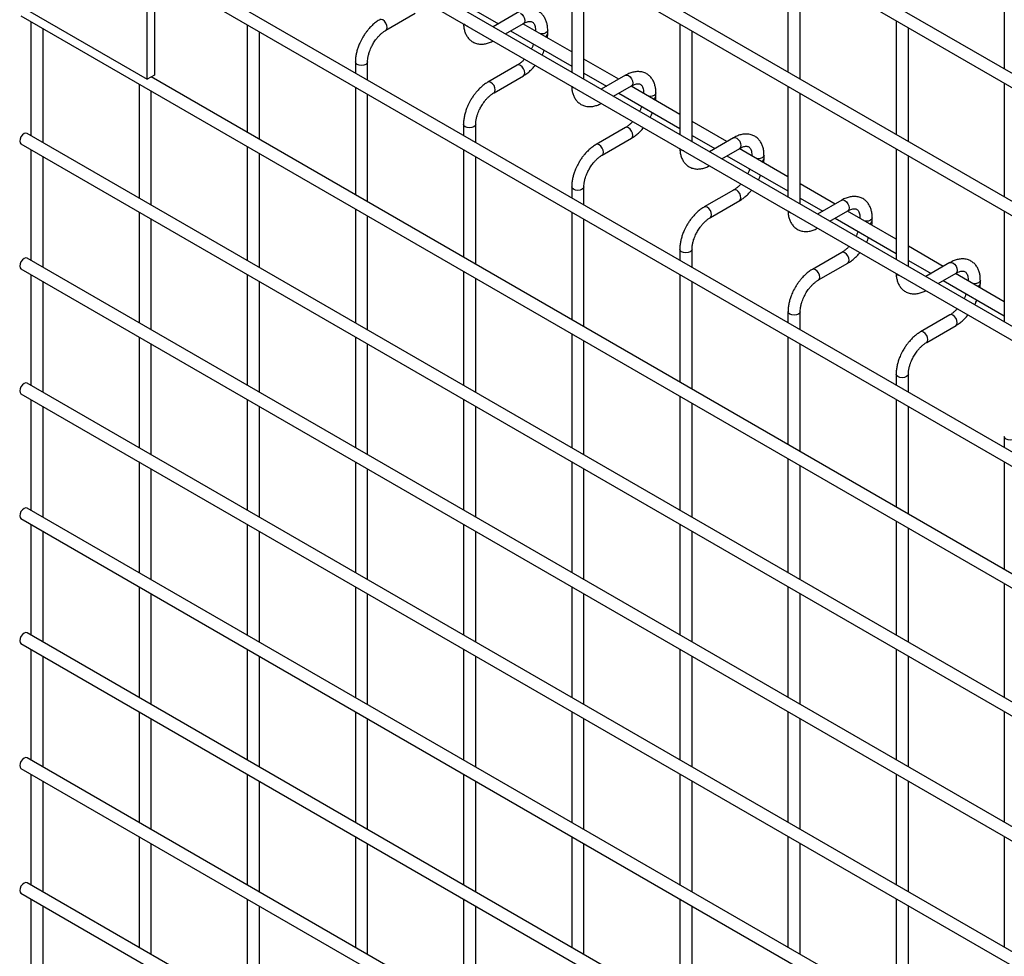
# Model space of a CAD drawing. Header units: inches. Extents: x 0.2 to 10.8, y 0.2 to 8.2.
# Tile 26 of 48: x 8.098 to 8.741, y 6.129 to 6.741. Entities that reach past the tile are written whole.
import ezdxf

# ---------------------------------------------------------------- set-up
doc = ezdxf.new("R2010")
doc.units = ezdxf.units.IN
doc.header["$MEASUREMENT"] = 0

msp = doc.modelspace()

# ---------------------------------------------------------------- linework, layer by layer
for p, q in [((10.57427, 5.65097), (8.10258, 7.07785)), ((8.09858, 7.07092), (10.57027, 5.64404)), ((10.57427, 5.56728), (8.10258, 6.99415)), ((8.09858, 6.98723), (10.57027, 5.56035)), ((10.57427, 5.48562), (8.10258, 6.9125)), ((8.09858, 6.90557), (10.57027, 5.47869)), ((10.57427, 5.40338), (8.10258, 6.83026)), ((8.09858, 6.82333), (10.57027, 5.39645)), ((8.45862, 6.77938), (8.45862, 6.70696)), ((8.60004, 6.78143), (8.60004, 6.70698)), ((8.74146, 6.78145), (8.74146, 6.70903)), ((8.18108, 6.70233), (8.18108, 6.77439)), ((8.18582, 6.77296), (8.18582, 6.70507)), ((8.46662, 6.70234), (8.46662, 6.77476)), ((8.60804, 6.70236), (8.60804, 6.77682)), ((8.09867, 6.74991), (8.18108, 6.70233)), ((8.3959, 6.74714), (8.41071, 6.73859)), ((8.09858, 6.74372), (10.57027, 5.31684)), ((8.10506, 6.73997), (8.10506, 6.66551)), ((8.33716, 6.73436), (8.35636, 6.74544)), ((8.42307, 6.74572), (8.40727, 6.7366)), ((8.67075, 6.74061), (8.67075, 6.66616)), ((8.11306, 6.6609), (8.11306, 6.73535)), ((8.24648, 6.73794), (8.24648, 6.66757)), ((8.25448, 6.66295), (8.25448, 6.73333)), ((8.41527, 6.73198), (8.42707, 6.73879)), ((8.41871, 6.73397), (8.45862, 6.71094)), ((8.45862, 6.72017), (8.42672, 6.73859)), ((8.43496, 6.73423), (8.43496, 6.73383)), ((8.43504, 6.73378), (8.43496, 6.73423)), ((8.44296, 6.73215), (8.44296, 6.73423)), ((8.52933, 6.73856), (8.52933, 6.66614)), ((8.53733, 6.66152), (8.53733, 6.73394)), ((8.67875, 6.66154), (8.67875, 6.736)), ((8.48943, 6.70239), (8.46662, 6.71556)), ((8.31719, 6.71363), (8.31719, 6.70636)), ((8.32519, 6.70174), (8.32519, 6.71363)), ((8.42307, 6.71155), (8.40387, 6.70047)), ((8.18582, 6.70507), (8.18108, 6.70233)), ((10.48795, 5.3736), (8.18367, 6.70383)), ((8.18377, 6.70377), (8.18377, 6.70389)), ((8.40787, 6.69354), (8.42707, 6.70462)), ((8.46662, 6.70632), (8.48142, 6.69777)), ((8.49378, 6.7049), (8.47798, 6.69578)), ((8.17577, 6.69915), (8.17577, 6.62469)), ((8.31719, 6.69712), (8.31719, 6.62675)), ((8.48598, 6.69116), (8.49778, 6.69797)), ((8.52933, 6.67935), (8.49743, 6.69777)), ((8.60004, 6.69774), (8.60004, 6.62532)), ((8.74146, 6.69979), (8.74146, 6.62534)), ((8.18377, 6.62008), (8.18377, 6.69453)), ((8.32519, 6.62213), (8.32519, 6.69251)), ((8.48943, 6.69315), (8.52933, 6.67012)), ((8.50567, 6.69341), (8.50567, 6.69301)), ((8.50575, 6.69296), (8.50567, 6.69341)), ((8.51367, 6.69133), (8.51367, 6.69341)), ((8.60804, 6.6207), (8.60804, 6.69312)), ((8.3879, 6.67281), (8.3879, 6.66554)), ((8.3959, 6.66092), (8.3959, 6.67281)), ((8.49378, 6.67073), (8.47458, 6.65965)), ((8.56014, 6.66157), (8.53733, 6.67473)), ((10.57427, 5.24007), (8.10258, 6.66695)), ((8.47858, 6.65272), (8.49778, 6.6638)), ((8.53733, 6.6655), (8.55214, 6.65695)), ((8.56449, 6.66408), (8.54869, 6.65496)), ((8.09858, 6.66002), (10.57027, 5.23314)), ((8.10506, 6.65628), (8.10506, 6.58386)), ((8.24648, 6.65833), (8.24648, 6.58387)), ((8.3879, 6.6563), (8.3879, 6.58593)), ((8.55669, 6.65034), (8.56849, 6.65715)), ((8.60004, 6.63853), (8.56814, 6.65695)), ((8.67075, 6.65692), (8.67075, 6.5845)), ((8.11306, 6.57924), (8.11306, 6.65166)), ((8.25448, 6.57925), (8.25448, 6.65371)), ((8.3959, 6.58131), (8.3959, 6.65168)), ((8.56014, 6.65233), (8.60004, 6.6293)), ((8.57638, 6.65259), (8.57638, 6.65219)), ((8.57646, 6.65214), (8.57638, 6.65259)), ((8.58438, 6.65051), (8.58438, 6.65259)), ((8.67875, 6.57988), (8.67875, 6.6523)), ((8.45862, 6.63199), (8.45862, 6.62472)), ((8.46662, 6.6201), (8.46662, 6.63199)), ((8.63085, 6.62075), (8.60804, 6.63391)), ((8.56449, 6.62991), (8.54529, 6.61883)), ((8.60804, 6.62468), (8.62285, 6.61613)), ((8.31719, 6.61751), (8.31719, 6.54305)), ((8.54929, 6.6119), (8.56849, 6.62298)), ((8.6352, 6.62326), (8.6194, 6.61414)), ((8.17577, 6.61546), (8.17577, 6.54304)), ((8.32519, 6.53843), (8.32519, 6.61289)), ((8.45862, 6.61548), (8.45862, 6.54511)), ((8.62741, 6.60952), (8.6392, 6.61633)), ((8.63085, 6.61151), (8.67075, 6.58847)), ((8.67075, 6.59771), (8.63885, 6.61613)), ((8.64709, 6.61177), (8.64709, 6.61137)), ((8.64717, 6.61132), (8.64709, 6.61177)), ((8.65509, 6.60969), (8.65509, 6.61177)), ((8.74146, 6.6161), (8.74146, 6.54368)), ((8.18377, 6.53842), (8.18377, 6.61084)), ((8.46662, 6.54049), (8.46662, 6.61086)), ((8.70156, 6.57993), (8.67875, 6.59309)), ((10.57427, 5.15842), (8.10258, 6.58529)), ((8.52933, 6.59117), (8.52933, 6.5839)), ((8.53733, 6.57928), (8.53733, 6.59117)), ((8.6352, 6.58909), (8.616, 6.578)), ((8.62, 6.57108), (8.6392, 6.58216)), ((8.67875, 6.58386), (8.69356, 6.57531)), ((8.70591, 6.58244), (8.69012, 6.57332)), ((8.09858, 6.57837), (10.57027, 5.15149)), ((8.10506, 6.57462), (8.10506, 6.50221)), ((8.24648, 6.57464), (8.24648, 6.50222)), ((8.3879, 6.57669), (8.3879, 6.50223)), ((8.52933, 6.57466), (8.52933, 6.50429)), ((8.69812, 6.5687), (8.70991, 6.57551)), ((8.74146, 6.55689), (8.70956, 6.57531)), ((8.11306, 6.49759), (8.11306, 6.57)), ((8.25448, 6.4976), (8.25448, 6.57002)), ((8.3959, 6.49761), (8.3959, 6.57207)), ((8.53733, 6.49967), (8.53733, 6.57004)), ((8.70156, 6.57069), (8.74146, 6.54765)), ((8.71781, 6.57095), (8.71781, 6.57055)), ((8.71788, 6.5705), (8.71781, 6.57095)), ((8.72581, 6.56887), (8.72581, 6.57095)), ((8.60004, 6.55035), (8.60004, 6.54308)), ((8.60804, 6.53846), (8.60804, 6.55035)), ((8.70591, 6.54827), (8.68671, 6.53718)), ((8.69071, 6.53026), (8.70991, 6.54134)), ((8.17577, 6.5338), (8.17577, 6.46139)), ((8.31719, 6.53382), (8.31719, 6.4614)), ((8.45862, 6.53587), (8.45862, 6.46141)), ((8.60004, 6.53384), (8.60004, 6.46347)), ((8.18377, 6.45677), (8.18377, 6.52918)), ((8.32519, 6.45678), (8.32519, 6.5292)), ((8.46662, 6.45679), (8.46662, 6.53125)), ((8.60804, 6.45885), (8.60804, 6.52922)), ((8.67075, 6.50953), (8.67075, 6.50226)), ((8.67875, 6.49764), (8.67875, 6.50953)), ((10.57427, 5.07676), (8.10258, 6.50364)), ((8.09858, 6.49671), (10.57027, 5.06983)), ((8.10506, 6.49297), (8.10506, 6.42055)), ((8.24648, 6.49298), (8.24648, 6.42056)), ((8.3879, 6.49299), (8.3879, 6.42058)), ((8.52933, 6.49505), (8.52933, 6.42059)), ((8.53733, 6.41597), (8.53733, 6.49043)), ((8.67075, 6.49302), (8.67075, 6.42265)), ((8.11306, 6.41593), (8.11306, 6.48835)), ((8.25448, 6.41595), (8.25448, 6.48836)), ((8.3959, 6.41596), (8.3959, 6.48838)), ((8.67875, 6.41803), (8.67875, 6.4884)), ((8.74146, 6.46871), (8.74146, 6.46144)), ((8.17577, 6.45215), (8.17577, 6.37973)), ((8.31719, 6.45216), (8.31719, 6.37974)), ((8.45862, 6.45217), (8.45862, 6.37976)), ((8.60004, 6.45423), (8.60004, 6.37977)), ((8.74146, 6.4522), (8.74146, 6.38183)), ((8.18377, 6.37511), (8.18377, 6.44753)), ((8.32519, 6.37513), (8.32519, 6.44754)), ((8.46662, 6.37514), (8.46662, 6.44756)), ((8.60804, 6.37515), (8.60804, 6.44961)), ((10.57427, 4.99511), (8.10258, 6.42199)), ((8.09858, 6.41506), (10.57027, 4.98818)), ((8.67075, 6.41341), (8.67075, 6.33895)), ((8.10506, 6.41131), (8.10506, 6.3389)), ((8.11306, 6.33428), (8.11306, 6.4067)), ((8.24648, 6.41133), (8.24648, 6.33891)), ((8.25448, 6.33429), (8.25448, 6.40671)), ((8.3879, 6.41134), (8.3879, 6.33892)), ((8.3959, 6.33431), (8.3959, 6.40672)), ((8.52933, 6.41135), (8.52933, 6.33894)), ((8.53733, 6.33432), (8.53733, 6.40674)), ((8.67875, 6.33433), (8.67875, 6.40879)), ((8.17577, 6.37049), (8.17577, 6.29808)), ((8.31719, 6.37051), (8.31719, 6.29809)), ((8.45862, 6.37052), (8.45862, 6.2981)), ((8.60004, 6.37053), (8.60004, 6.29812)), ((8.74146, 6.37259), (8.74146, 6.29813)), ((8.18377, 6.29346), (8.18377, 6.36588)), ((8.32519, 6.29347), (8.32519, 6.36589)), ((8.46662, 6.29349), (8.46662, 6.3659)), ((8.60804, 6.2935), (8.60804, 6.36592)), ((10.57427, 4.91345), (8.10258, 6.34033)), ((8.09858, 6.3334), (10.57027, 4.90653)), ((8.10506, 6.32966), (8.10506, 6.25724)), ((8.24648, 6.32967), (8.24648, 6.25726)), ((8.3879, 6.32969), (8.3879, 6.25727)), ((8.52933, 6.3297), (8.52933, 6.25728)), ((8.67075, 6.32971), (8.67075, 6.2573)), ((8.11306, 6.25263), (8.11306, 6.32504)), ((8.25448, 6.25264), (8.25448, 6.32506)), ((8.3959, 6.25265), (8.3959, 6.32507)), ((8.53733, 6.25266), (8.53733, 6.32508)), ((8.67875, 6.25268), (8.67875, 6.32509)), ((8.17577, 6.28884), (8.17577, 6.21642)), ((8.18377, 6.2118), (8.18377, 6.28422)), ((8.31719, 6.28885), (8.31719, 6.21644)), ((8.32519, 6.21182), (8.32519, 6.28423)), ((8.45862, 6.28887), (8.45862, 6.21645)), ((8.46662, 6.21183), (8.46662, 6.28425)), ((8.60004, 6.28888), (8.60004, 6.21646)), ((8.60804, 6.21184), (8.60804, 6.28426)), ((8.74146, 6.28889), (8.74146, 6.21648)), ((10.57427, 4.8318), (8.10258, 6.25868)), ((8.09858, 6.25175), (10.57027, 4.82487)), ((8.10506, 6.24801), (8.10506, 6.17559)), ((8.24648, 6.24802), (8.24648, 6.1756)), ((8.3879, 6.24803), (8.3879, 6.17562)), ((8.52933, 6.24805), (8.52933, 6.17563)), ((8.67075, 6.24806), (8.67075, 6.17564)), ((8.11306, 6.17097), (8.11306, 6.24339)), ((8.25448, 6.17098), (8.25448, 6.2434)), ((8.3959, 6.171), (8.3959, 6.24341)), ((8.53733, 6.17101), (8.53733, 6.24343)), ((8.67875, 6.17102), (8.67875, 6.24344)), ((8.17577, 6.20719), (8.17577, 6.13477)), ((8.31719, 6.2072), (8.31719, 6.13478)), ((8.45862, 6.20721), (8.45862, 6.1348)), ((8.60004, 6.20723), (8.60004, 6.13481)), ((8.74146, 6.20724), (8.74146, 6.13482)), ((8.18377, 6.13015), (8.18377, 6.20257)), ((8.32519, 6.13016), (8.32519, 6.20258)), ((8.46662, 6.13018), (8.46662, 6.20259)), ((8.60804, 6.13019), (8.60804, 6.20261)), ((10.57427, 4.75015), (8.10258, 6.17702)), ((8.09858, 6.1701), (10.57027, 4.74322)), ((8.10506, 6.16635), (8.10506, 6.09394)), ((8.11306, 6.08932), (8.11306, 6.16173)), ((8.24648, 6.16637), (8.24648, 6.09395)), ((8.25448, 6.08933), (8.25448, 6.16175)), ((8.3879, 6.16638), (8.3879, 6.09396)), ((8.3959, 6.08934), (8.3959, 6.16176)), ((8.52933, 6.16639), (8.52933, 6.09397)), ((8.53733, 6.08936), (8.53733, 6.16177)), ((8.67075, 6.1664), (8.67075, 6.09399)), ((8.67875, 6.08937), (8.67875, 6.16179))]:
    msp.add_line(p, q)
at = {"flags": 128}
for points in [[(8.33516, 6.74109), (8.33408, 6.74146), (8.33316, 6.74129), (8.33315, 6.74128)], [(8.33715, 6.73435), (8.33716, 6.73436), (8.33777, 6.73506), (8.33799, 6.73619), (8.33777, 6.73756), (8.33716, 6.73898), (8.33624, 6.74021), (8.33516, 6.74109)], [(8.42507, 6.74552), (8.42615, 6.74465), (8.42707, 6.74341), (8.42768, 6.742), (8.4279, 6.74062), (8.42768, 6.7395), (8.42707, 6.73879), (8.42707, 6.73879)], [(8.38908, 6.73761), (8.38821, 6.73835), (8.38819, 6.73838)], [(8.39042, 6.73709), (8.39037, 6.73711), (8.38908, 6.73761)], [(8.44296, 6.73422), (8.44266, 6.73335), (8.44179, 6.7326), (8.44049, 6.7321), (8.43896, 6.73192), (8.43818, 6.73197)], [(8.32519, 6.71364), (8.32519, 6.71363), (8.32489, 6.71275), (8.32402, 6.712), (8.32272, 6.7115), (8.32119, 6.71132), (8.31966, 6.7115), (8.31837, 6.712), (8.3175, 6.71275), (8.31719, 6.71363), (8.31719, 6.71365)], [(8.42707, 6.70462), (8.42707, 6.70462), (8.42768, 6.70533), (8.4279, 6.70645), (8.42768, 6.70783), (8.42707, 6.70924), (8.42615, 6.71048), (8.42507, 6.71135), (8.42399, 6.71173), (8.42307, 6.71155)], [(8.49378, 6.7049), (8.4947, 6.70508), (8.49578, 6.7047)], [(8.49578, 6.7047), (8.49686, 6.70383), (8.49778, 6.70259), (8.49839, 6.70118), (8.49861, 6.6998), (8.49839, 6.69868), (8.49778, 6.69797), (8.49778, 6.69797)], [(8.40587, 6.70027), (8.40479, 6.70064), (8.40387, 6.70047), (8.40386, 6.70046)], [(8.40786, 6.69353), (8.40787, 6.69354), (8.40848, 6.69424), (8.4087, 6.69537), (8.40848, 6.69674), (8.40787, 6.69816), (8.40695, 6.69939), (8.40587, 6.70027)], [(8.45979, 6.69679), (8.45892, 6.69753), (8.4589, 6.69756)], [(8.46113, 6.69627), (8.46108, 6.69628), (8.45979, 6.69679)], [(8.51367, 6.6934), (8.51337, 6.69253), (8.5125, 6.69178), (8.5112, 6.69128), (8.50967, 6.6911), (8.5089, 6.69115)], [(8.3959, 6.67282), (8.3959, 6.67281), (8.3956, 6.67193), (8.39473, 6.67118), (8.39344, 6.67068), (8.3919, 6.6705), (8.39037, 6.67068), (8.38908, 6.67118), (8.38821, 6.67193), (8.3879, 6.67281), (8.3879, 6.67283)], [(8.49778, 6.6638), (8.49778, 6.6638), (8.49839, 6.66451), (8.49861, 6.66563), (8.49839, 6.66701), (8.49778, 6.66842), (8.49686, 6.66966), (8.49578, 6.67053), (8.4947, 6.67091), (8.49378, 6.67073)], [(8.10258, 6.66695), (8.10166, 6.66713), (8.10058, 6.66675), (8.09949, 6.66588), (8.09858, 6.66464), (8.09796, 6.66323), (8.09775, 6.66185), (8.09796, 6.66073), (8.09858, 6.66002), (8.09858, 6.66002)], [(8.56449, 6.66408), (8.56541, 6.66426), (8.56649, 6.66388)], [(8.56649, 6.66388), (8.56757, 6.66301), (8.56849, 6.66177), (8.5691, 6.66036), (8.56932, 6.65898), (8.5691, 6.65786), (8.56849, 6.65715), (8.56849, 6.65715)], [(8.47658, 6.65945), (8.4755, 6.65982), (8.47458, 6.65965), (8.47457, 6.65964)], [(8.47857, 6.65271), (8.47858, 6.65272), (8.47919, 6.65342), (8.47941, 6.65455), (8.47919, 6.65592), (8.47858, 6.65734), (8.47766, 6.65857), (8.47658, 6.65945)], [(8.5305, 6.65597), (8.52963, 6.65671), (8.52961, 6.65674)], [(8.53184, 6.65545), (8.5318, 6.65546), (8.5305, 6.65597)], [(8.58438, 6.65258), (8.58408, 6.65171), (8.58321, 6.65096), (8.58191, 6.65046), (8.58038, 6.65028), (8.57961, 6.65033)], [(8.46662, 6.632), (8.46662, 6.63199), (8.46631, 6.63111), (8.46544, 6.63036), (8.46415, 6.62986), (8.46262, 6.62968), (8.46108, 6.62986), (8.45979, 6.63036), (8.45892, 6.63111), (8.45862, 6.63199), (8.45862, 6.63201)], [(8.56849, 6.62298), (8.56849, 6.62298), (8.5691, 6.62369), (8.56932, 6.62481), (8.5691, 6.62619), (8.56849, 6.6276), (8.56757, 6.62884), (8.56649, 6.62971), (8.56541, 6.63009), (8.56449, 6.62991)], [(8.54729, 6.61863), (8.54621, 6.619), (8.54529, 6.61883), (8.54528, 6.61882)], [(8.54928, 6.61189), (8.54929, 6.6119), (8.5499, 6.6126), (8.55012, 6.61373), (8.5499, 6.6151), (8.54929, 6.61652), (8.54837, 6.61775), (8.54729, 6.61863)], [(8.6352, 6.62326), (8.63612, 6.62344), (8.6372, 6.62306)], [(8.6372, 6.62306), (8.63828, 6.62219), (8.6392, 6.62095), (8.63981, 6.61954), (8.64003, 6.61816), (8.63981, 6.61704), (8.6392, 6.61633), (8.6392, 6.61633)], [(8.60121, 6.61514), (8.60034, 6.61589), (8.60032, 6.61592)], [(8.60255, 6.61463), (8.60251, 6.61464), (8.60121, 6.61514)], [(8.65509, 6.61176), (8.65479, 6.61089), (8.65392, 6.61014), (8.65263, 6.60964), (8.65109, 6.60946), (8.65032, 6.60951)], [(8.10258, 6.58529), (8.10166, 6.58547), (8.10058, 6.5851), (8.09949, 6.58422), (8.09858, 6.58299), (8.09796, 6.58157), (8.09775, 6.5802), (8.09796, 6.57907), (8.09858, 6.57837), (8.09858, 6.57837)], [(8.53733, 6.59118), (8.53733, 6.59117), (8.53702, 6.59029), (8.53615, 6.58954), (8.53486, 6.58904), (8.53333, 6.58886), (8.5318, 6.58904), (8.5305, 6.58954), (8.52963, 6.59029), (8.52933, 6.59117), (8.52933, 6.59118)], [(8.6392, 6.58216), (8.6392, 6.58216), (8.63981, 6.58286), (8.64003, 6.58399), (8.63981, 6.58536), (8.6392, 6.58678), (8.63828, 6.58802), (8.6372, 6.58889), (8.63612, 6.58927), (8.6352, 6.58909)], [(8.70591, 6.58244), (8.70683, 6.58262), (8.70791, 6.58224)], [(8.70791, 6.58224), (8.70899, 6.58137), (8.70991, 6.58013), (8.71052, 6.57872), (8.71074, 6.57734), (8.71052, 6.57622), (8.70991, 6.57551), (8.70991, 6.57551)], [(8.618, 6.57781), (8.61692, 6.57818), (8.616, 6.578), (8.61599, 6.578)], [(8.61999, 6.57107), (8.62, 6.57108), (8.62062, 6.57178), (8.62083, 6.57291), (8.62062, 6.57428), (8.62, 6.5757), (8.61908, 6.57693), (8.618, 6.57781)], [(8.67192, 6.57432), (8.67105, 6.57507), (8.67103, 6.5751)], [(8.67326, 6.57381), (8.67322, 6.57382), (8.67192, 6.57432)], [(8.72581, 6.57094), (8.7255, 6.57007), (8.72463, 6.56932), (8.72334, 6.56882), (8.72181, 6.56864), (8.72103, 6.56869)], [(8.60804, 6.55036), (8.60804, 6.55035), (8.60773, 6.54947), (8.60687, 6.54872), (8.60557, 6.54822), (8.60404, 6.54804), (8.60251, 6.54822), (8.60121, 6.54872), (8.60034, 6.54947), (8.60004, 6.55035), (8.60004, 6.55036)], [(8.70991, 6.54134), (8.70991, 6.54134), (8.71052, 6.54204), (8.71074, 6.54317), (8.71052, 6.54454), (8.70991, 6.54596), (8.70899, 6.5472), (8.70791, 6.54807), (8.70683, 6.54845), (8.70591, 6.54827)], [(8.68871, 6.53699), (8.68763, 6.53736), (8.68671, 6.53718), (8.6867, 6.53718)], [(8.69071, 6.53025), (8.69071, 6.53026), (8.69133, 6.53096), (8.69154, 6.53209), (8.69133, 6.53346), (8.69071, 6.53488), (8.6898, 6.53611), (8.68871, 6.53699)], [(8.67875, 6.50954), (8.67875, 6.50953), (8.67844, 6.50865), (8.67758, 6.5079), (8.67628, 6.5074), (8.67475, 6.50722), (8.67322, 6.5074), (8.67192, 6.5079), (8.67105, 6.50865), (8.67075, 6.50953), (8.67075, 6.50954)], [(8.10258, 6.50364), (8.10166, 6.50382), (8.10058, 6.50344), (8.09949, 6.50257), (8.09858, 6.50133), (8.09796, 6.49992), (8.09775, 6.49854), (8.09796, 6.49742), (8.09858, 6.49671), (8.09858, 6.49671)], [(8.74946, 6.46872), (8.74946, 6.46871), (8.74915, 6.46783), (8.74829, 6.46708), (8.74699, 6.46658), (8.74546, 6.4664), (8.74393, 6.46658), (8.74263, 6.46708), (8.74176, 6.46783), (8.74146, 6.46871), (8.74146, 6.46872)], [(8.10258, 6.42199), (8.10166, 6.42216), (8.10058, 6.42179), (8.09949, 6.42091), (8.09858, 6.41968), (8.09796, 6.41826), (8.09775, 6.41689), (8.09796, 6.41576), (8.09858, 6.41506), (8.09858, 6.41506)], [(8.10258, 6.34033), (8.10166, 6.34051), (8.10058, 6.34013), (8.09949, 6.33926), (8.09858, 6.33802), (8.09796, 6.33661), (8.09775, 6.33524), (8.09796, 6.33411), (8.09858, 6.3334), (8.09858, 6.3334)], [(8.10258, 6.25868), (8.10166, 6.25886), (8.10058, 6.25848), (8.09949, 6.25761), (8.09858, 6.25637), (8.09796, 6.25496), (8.09775, 6.25358), (8.09796, 6.25246), (8.09858, 6.25175), (8.09858, 6.25175)], [(8.10258, 6.17702), (8.10166, 6.1772), (8.10058, 6.17683), (8.09949, 6.17595), (8.09858, 6.17471), (8.09796, 6.1733), (8.09775, 6.17193), (8.09796, 6.1708), (8.09858, 6.1701), (8.09858, 6.1701)]]:
    msp.add_lwpolyline(points, dxfattribs=at)
for centre in [(8.44054, 6.73261), (8.51125, 6.69179), (8.58196, 6.65097), (8.65267, 6.61015), (8.72339, 6.56933)]:
    msp.add_arc(centre, 0.00247, 285.22686, 348.9837)
for points, knots in [([(8.44293, 6.73422), (8.44293, 6.73481), (8.44293, 6.73628), (8.44257, 6.73851), (8.44186, 6.74086), (8.44077, 6.74302), (8.43929, 6.74493), (8.4374, 6.74649), (8.43509, 6.74764), (8.43251, 6.74819), (8.42982, 6.74816), (8.42717, 6.74759), (8.4249, 6.74675), (8.42356, 6.74596), (8.42308, 6.74567)], [0, 0, 0, 0, 0.055592, 0.138527, 0.222447, 0.30698, 0.392218, 0.479262, 0.570513, 0.669513, 0.760726, 0.854051, 0.947574, 1, 1, 1, 1]), ([(8.33317, 6.74124), (8.33283, 6.74106), (8.33168, 6.74044), (8.32983, 6.73903), (8.32772, 6.73714), (8.32597, 6.73526), (8.32445, 6.7334), (8.32309, 6.73151), (8.32225, 6.73011), (8.32182, 6.7294)], [0, 0, 0, 0, 0.076054, 0.263021, 0.437352, 0.597786, 0.719603, 0.857444, 1, 1, 1, 1]), ([(8.42706, 6.73878), (8.42749, 6.73901), (8.42841, 6.73952), (8.42969, 6.73995), (8.43088, 6.74017), (8.43187, 6.74015), (8.43271, 6.73991), (8.43335, 6.73949), (8.43399, 6.73872), (8.43451, 6.73763), (8.43484, 6.73615), (8.435, 6.73498), (8.43496, 6.73427), (8.43496, 6.73423)], [0, 0, 0, 0, 0.076341, 0.164647, 0.254489, 0.348472, 0.453572, 0.589697, 0.695681, 0.796643, 0.895926, 0.994247, 1, 1, 1, 1]), ([(8.32875, 6.7254), (8.3293, 6.7263), (8.33008, 6.72756), (8.33139, 6.72927), (8.33255, 6.73061), (8.33396, 6.73202), (8.33544, 6.73324), (8.33654, 6.73402), (8.33708, 6.73431), (8.33715, 6.73434)], [0, 0, 0, 0, 0.233186, 0.328025, 0.483332, 0.641352, 0.807119, 0.975755, 1, 1, 1, 1]), ([(8.38795, 6.73852), (8.38795, 6.73818), (8.38796, 6.73697), (8.3883, 6.73499), (8.38899, 6.73262), (8.39008, 6.73046), (8.39155, 6.72854), (8.39343, 6.72696), (8.39574, 6.72581), (8.39832, 6.72524), (8.40101, 6.72525), (8.40366, 6.72581), (8.40575, 6.72655), (8.40692, 6.72722), (8.40722, 6.7274)], [0, 0, 0, 0, 0.032833, 0.119629, 0.207459, 0.295935, 0.385138, 0.47619, 0.571564, 0.674943, 0.770332, 0.867962, 0.965877, 1, 1, 1, 1]), ([(8.32182, 6.7294), (8.32121, 6.72826), (8.32034, 6.72667), (8.31932, 6.72422), (8.31856, 6.72213), (8.31788, 6.71964), (8.31741, 6.71708), (8.31718, 6.71505), (8.31722, 6.71393), (8.31723, 6.71365)], [0, 0, 0, 0, 0.22114, 0.311302, 0.459898, 0.612592, 0.774999, 0.943044, 1, 1, 1, 1]), ([(8.44277, 6.72932), (8.44286, 6.73), (8.44298, 6.73096), (8.44294, 6.73187), (8.44293, 6.73214)], [0, 0, 0, 0, 0.702391, 1, 1, 1, 1]), ([(8.32521, 6.71364), (8.32522, 6.71423), (8.32525, 6.71544), (8.3256, 6.71752), (8.32614, 6.71953), (8.3268, 6.72139), (8.32761, 6.7233), (8.32833, 6.72462), (8.32875, 6.7254)], [0, 0, 0, 0, 0.169323, 0.352373, 0.534052, 0.667576, 0.805635, 1, 1, 1, 1]), ([(8.43367, 6.72534), (8.43356, 6.72503), (8.43325, 6.72415), (8.43281, 6.72307), (8.43241, 6.72233), (8.43231, 6.72215)], [0, 0, 0, 0, 0.2900903, 0.8203618, 1, 1, 1, 1]), ([(8.43923, 6.71816), (8.43953, 6.71873), (8.44008, 6.71975), (8.44051, 6.72081), (8.4407, 6.72128)], [0, 0, 0, 0, 0.558376, 1, 1, 1, 1]), ([(8.42782, 6.7155), (8.42776, 6.71543), (8.42726, 6.71485), (8.42622, 6.71386), (8.42476, 6.71264), (8.42367, 6.71187), (8.42314, 6.7116), (8.42307, 6.71156)], [0, 0, 0, 0, 0.039471, 0.334652, 0.644259, 0.95918, 1, 1, 1, 1]), ([(8.42706, 6.70467), (8.42742, 6.70487), (8.4286, 6.70551), (8.43047, 6.70694), (8.43256, 6.70883), (8.434, 6.71035), (8.43472, 6.71124), (8.43487, 6.71143)], [0, 0, 0, 0, 0.129124, 0.41882, 0.688076, 0.933929, 1, 1, 1, 1]), ([(8.51364, 6.6934), (8.51364, 6.69399), (8.51364, 6.69546), (8.51328, 6.69769), (8.51257, 6.70004), (8.51148, 6.7022), (8.51001, 6.7041), (8.50812, 6.70567), (8.5058, 6.70682), (8.50322, 6.70737), (8.50053, 6.70734), (8.49788, 6.70677), (8.49561, 6.70593), (8.49427, 6.70514), (8.49379, 6.70485)], [0, 0, 0, 0, 0.055592, 0.138527, 0.222447, 0.30698, 0.392218, 0.479262, 0.570513, 0.669513, 0.760726, 0.854051, 0.947574, 1, 1, 1, 1]), ([(8.40388, 6.70042), (8.40354, 6.70024), (8.40239, 6.69962), (8.40054, 6.69821), (8.39843, 6.69632), (8.39668, 6.69444), (8.39516, 6.69258), (8.3938, 6.69069), (8.39296, 6.68929), (8.39253, 6.68858)], [0, 0, 0, 0, 0.076054, 0.263021, 0.437352, 0.597786, 0.719603, 0.857444, 1, 1, 1, 1]), ([(8.45866, 6.6977), (8.45867, 6.69736), (8.45867, 6.69615), (8.45901, 6.69417), (8.4597, 6.6918), (8.46079, 6.68964), (8.46226, 6.68772), (8.46414, 6.68614), (8.46645, 6.68499), (8.46903, 6.68442), (8.47172, 6.68443), (8.47437, 6.68499), (8.47646, 6.68573), (8.47763, 6.6864), (8.47793, 6.68658)], [0, 0, 0, 0, 0.032833, 0.119629, 0.207459, 0.295935, 0.385138, 0.47619, 0.571564, 0.674943, 0.770332, 0.867962, 0.965877, 1, 1, 1, 1]), ([(8.49778, 6.69796), (8.4982, 6.69819), (8.49912, 6.6987), (8.5004, 6.69913), (8.50159, 6.69935), (8.50258, 6.69933), (8.50342, 6.69909), (8.50406, 6.69867), (8.5047, 6.6979), (8.50522, 6.69681), (8.50556, 6.69533), (8.50571, 6.69416), (8.50567, 6.69345), (8.50567, 6.69341)], [0, 0, 0, 0, 0.076341, 0.164647, 0.254489, 0.348472, 0.453572, 0.589697, 0.695681, 0.796643, 0.895926, 0.994247, 1, 1, 1, 1]), ([(8.39253, 6.68858), (8.39192, 6.68744), (8.39105, 6.68585), (8.39003, 6.6834), (8.38928, 6.68131), (8.38859, 6.67882), (8.38812, 6.67626), (8.38789, 6.67423), (8.38793, 6.67311), (8.38794, 6.67283)], [0, 0, 0, 0, 0.22114, 0.311302, 0.459898, 0.612592, 0.774999, 0.943044, 1, 1, 1, 1]), ([(8.39946, 6.68458), (8.40001, 6.68548), (8.40079, 6.68674), (8.4021, 6.68845), (8.40326, 6.68979), (8.40468, 6.6912), (8.40616, 6.69242), (8.40725, 6.6932), (8.4078, 6.69349), (8.40786, 6.69352)], [0, 0, 0, 0, 0.233186, 0.328025, 0.483332, 0.641352, 0.807119, 0.975755, 1, 1, 1, 1]), ([(8.51348, 6.6885), (8.51357, 6.68918), (8.51369, 6.69014), (8.51365, 6.69105), (8.51364, 6.69132)], [0, 0, 0, 0, 0.702391, 1, 1, 1, 1]), ([(8.39592, 6.67282), (8.39593, 6.67341), (8.39596, 6.67462), (8.39632, 6.6767), (8.39685, 6.67871), (8.39751, 6.68057), (8.39832, 6.68248), (8.39904, 6.6838), (8.39946, 6.68458)], [0, 0, 0, 0, 0.169323, 0.352373, 0.534052, 0.667576, 0.805635, 1, 1, 1, 1]), ([(8.50438, 6.68452), (8.50427, 6.68421), (8.50397, 6.68333), (8.50352, 6.68225), (8.50312, 6.68151), (8.50302, 6.68133)], [0, 0, 0, 0, 0.2900903, 0.8203618, 1, 1, 1, 1]), ([(8.50994, 6.67734), (8.51024, 6.67791), (8.51079, 6.67893), (8.51122, 6.67999), (8.51141, 6.68046)], [0, 0, 0, 0, 0.558376, 1, 1, 1, 1]), ([(8.49853, 6.67468), (8.49847, 6.67461), (8.49797, 6.67402), (8.49694, 6.67304), (8.49547, 6.67182), (8.49439, 6.67105), (8.49385, 6.67078), (8.49378, 6.67074)], [0, 0, 0, 0, 0.039471, 0.334652, 0.644259, 0.95918, 1, 1, 1, 1]), ([(8.49777, 6.66385), (8.49814, 6.66405), (8.49932, 6.66469), (8.50118, 6.66612), (8.50327, 6.66801), (8.50471, 6.66953), (8.50543, 6.67042), (8.50558, 6.67061)], [0, 0, 0, 0, 0.129124, 0.41882, 0.688076, 0.933929, 1, 1, 1, 1]), ([(8.58435, 6.65258), (8.58435, 6.65317), (8.58435, 6.65464), (8.58399, 6.65687), (8.58328, 6.65922), (8.58219, 6.66138), (8.58072, 6.66328), (8.57883, 6.66485), (8.57651, 6.666), (8.57393, 6.66655), (8.57124, 6.66652), (8.56859, 6.66595), (8.56632, 6.66511), (8.56498, 6.66432), (8.5645, 6.66403)], [0, 0, 0, 0, 0.055592, 0.138527, 0.222447, 0.30698, 0.392218, 0.479262, 0.570513, 0.669513, 0.760726, 0.854051, 0.947574, 1, 1, 1, 1]), ([(8.47459, 6.6596), (8.47425, 6.65942), (8.4731, 6.6588), (8.47125, 6.65739), (8.46914, 6.6555), (8.46739, 6.65362), (8.46587, 6.65176), (8.46451, 6.64987), (8.46367, 6.64847), (8.46324, 6.64776)], [0, 0, 0, 0, 0.076054, 0.263021, 0.437352, 0.597786, 0.719603, 0.857444, 1, 1, 1, 1]), ([(8.52937, 6.65688), (8.52938, 6.65654), (8.52938, 6.65533), (8.52972, 6.65335), (8.53042, 6.65098), (8.5315, 6.64882), (8.53297, 6.6469), (8.53485, 6.64532), (8.53716, 6.64417), (8.53974, 6.6436), (8.54243, 6.64361), (8.54508, 6.64417), (8.54717, 6.64491), (8.54834, 6.64558), (8.54864, 6.64576)], [0, 0, 0, 0, 0.0328334, 0.1196291, 0.2074588, 0.2959349, 0.3851375, 0.4761899, 0.5715644, 0.6749426, 0.7703316, 0.8679615, 0.9658774, 1, 1, 1, 1]), ([(8.56849, 6.65714), (8.56891, 6.65737), (8.56983, 6.65788), (8.57111, 6.65831), (8.5723, 6.65853), (8.57329, 6.6585), (8.57413, 6.65827), (8.57477, 6.65785), (8.57541, 6.65708), (8.57593, 6.65599), (8.57627, 6.65451), (8.57642, 6.65334), (8.57638, 6.65263), (8.57638, 6.65259)], [0, 0, 0, 0, 0.076341, 0.164647, 0.254489, 0.348472, 0.453572, 0.589697, 0.695681, 0.796643, 0.895926, 0.994247, 1, 1, 1, 1]), ([(8.47017, 6.64376), (8.47072, 6.64466), (8.47151, 6.64592), (8.47281, 6.64763), (8.47397, 6.64897), (8.47539, 6.65038), (8.47687, 6.6516), (8.47796, 6.65238), (8.47851, 6.65266), (8.47858, 6.6527)], [0, 0, 0, 0, 0.233186, 0.328025, 0.483332, 0.641352, 0.807119, 0.975755, 1, 1, 1, 1]), ([(8.58419, 6.64768), (8.58428, 6.64835), (8.5844, 6.64932), (8.58436, 6.65023), (8.58435, 6.6505)], [0, 0, 0, 0, 0.702391, 1, 1, 1, 1]), ([(8.46324, 6.64776), (8.46263, 6.64662), (8.46176, 6.64503), (8.46074, 6.64258), (8.45999, 6.64049), (8.4593, 6.638), (8.45883, 6.63544), (8.4586, 6.63341), (8.45864, 6.63229), (8.45865, 6.63201)], [0, 0, 0, 0, 0.22114, 0.311302, 0.459898, 0.612592, 0.774999, 0.943044, 1, 1, 1, 1]), ([(8.46663, 6.632), (8.46664, 6.63259), (8.46667, 6.6338), (8.46703, 6.63588), (8.46756, 6.63789), (8.46822, 6.63975), (8.46903, 6.64166), (8.46975, 6.64298), (8.47017, 6.64376)], [0, 0, 0, 0, 0.169323, 0.352373, 0.534052, 0.667576, 0.805635, 1, 1, 1, 1]), ([(8.57509, 6.6437), (8.57498, 6.64339), (8.57468, 6.64251), (8.57423, 6.64143), (8.57383, 6.64069), (8.57373, 6.64051)], [0, 0, 0, 0, 0.2900903, 0.8203618, 1, 1, 1, 1]), ([(8.58065, 6.63651), (8.58095, 6.63709), (8.5815, 6.63811), (8.58193, 6.63917), (8.58212, 6.63964)], [0, 0, 0, 0, 0.558376, 1, 1, 1, 1]), ([(8.56924, 6.63386), (8.56918, 6.63379), (8.56868, 6.6332), (8.56765, 6.63222), (8.56618, 6.631), (8.5651, 6.63023), (8.56456, 6.62996), (8.56449, 6.62992)], [0, 0, 0, 0, 0.039471, 0.334652, 0.644259, 0.95918, 1, 1, 1, 1]), ([(8.56848, 6.62303), (8.56885, 6.62323), (8.57003, 6.62387), (8.57189, 6.6253), (8.57398, 6.62719), (8.57542, 6.62871), (8.57614, 6.6296), (8.57629, 6.62979)], [0, 0, 0, 0, 0.129124, 0.41882, 0.688076, 0.933929, 1, 1, 1, 1]), ([(8.65506, 6.61176), (8.65506, 6.61235), (8.65506, 6.61382), (8.6547, 6.61605), (8.65399, 6.6184), (8.6529, 6.62056), (8.65143, 6.62246), (8.64954, 6.62403), (8.64722, 6.62518), (8.64464, 6.62573), (8.64195, 6.62569), (8.6393, 6.62513), (8.63703, 6.62429), (8.63569, 6.6235), (8.63521, 6.62321)], [0, 0, 0, 0, 0.055592, 0.138527, 0.222447, 0.30698, 0.392218, 0.479262, 0.570513, 0.669513, 0.760726, 0.854051, 0.947574, 1, 1, 1, 1]), ([(8.5453, 6.61878), (8.54496, 6.6186), (8.54381, 6.61798), (8.54197, 6.61657), (8.53985, 6.61468), (8.5381, 6.6128), (8.53658, 6.61094), (8.53522, 6.60905), (8.53438, 6.60765), (8.53395, 6.60694)], [0, 0, 0, 0, 0.076054, 0.263021, 0.437352, 0.597786, 0.719603, 0.857444, 1, 1, 1, 1]), ([(8.6392, 6.61632), (8.63962, 6.61655), (8.64054, 6.61706), (8.64182, 6.61749), (8.64301, 6.61771), (8.64401, 6.61768), (8.64484, 6.61745), (8.64549, 6.61703), (8.64612, 6.61626), (8.64664, 6.61517), (8.64698, 6.61369), (8.64713, 6.61252), (8.64709, 6.61181), (8.64709, 6.61177)], [0, 0, 0, 0, 0.076341, 0.164647, 0.254489, 0.348472, 0.453572, 0.589697, 0.695681, 0.796643, 0.895926, 0.994247, 1, 1, 1, 1]), ([(8.54088, 6.60294), (8.54143, 6.60384), (8.54222, 6.6051), (8.54352, 6.60681), (8.54468, 6.60815), (8.5461, 6.60956), (8.54758, 6.61078), (8.54867, 6.61156), (8.54922, 6.61184), (8.54929, 6.61188)], [0, 0, 0, 0, 0.233186, 0.328025, 0.483332, 0.641352, 0.807119, 0.975755, 1, 1, 1, 1]), ([(8.60008, 6.61606), (8.60009, 6.61572), (8.60009, 6.61451), (8.60043, 6.61253), (8.60113, 6.61016), (8.60221, 6.60799), (8.60368, 6.60608), (8.60556, 6.6045), (8.60788, 6.60335), (8.61045, 6.60278), (8.61314, 6.60279), (8.61579, 6.60335), (8.61788, 6.60409), (8.61905, 6.60476), (8.61935, 6.60494)], [0, 0, 0, 0, 0.032833, 0.119629, 0.207459, 0.295935, 0.385138, 0.47619, 0.571564, 0.674943, 0.770332, 0.867962, 0.965877, 1, 1, 1, 1]), ([(8.53395, 6.60694), (8.53334, 6.6058), (8.53247, 6.6042), (8.53145, 6.60176), (8.5307, 6.59967), (8.53001, 6.59718), (8.52954, 6.59462), (8.52931, 6.59259), (8.52935, 6.59147), (8.52936, 6.59119)], [0, 0, 0, 0, 0.22114, 0.311302, 0.459898, 0.612592, 0.774999, 0.943044, 1, 1, 1, 1]), ([(8.6549, 6.60686), (8.65499, 6.60753), (8.65511, 6.6085), (8.65507, 6.60941), (8.65506, 6.60968)], [0, 0, 0, 0, 0.702391, 1, 1, 1, 1]), ([(8.53734, 6.59118), (8.53735, 6.59177), (8.53738, 6.59298), (8.53774, 6.59506), (8.53827, 6.59707), (8.53893, 6.59893), (8.53974, 6.60084), (8.54046, 6.60216), (8.54088, 6.60294)], [0, 0, 0, 0, 0.169323, 0.352373, 0.534052, 0.667576, 0.805635, 1, 1, 1, 1]), ([(8.6458, 6.60288), (8.64569, 6.60257), (8.64539, 6.60169), (8.64494, 6.60061), (8.64454, 6.59987), (8.64444, 6.59969)], [0, 0, 0, 0, 0.2900903, 0.8203618, 1, 1, 1, 1]), ([(8.65136, 6.59569), (8.65167, 6.59627), (8.65221, 6.59729), (8.65264, 6.59835), (8.65283, 6.59882)], [0, 0, 0, 0, 0.558376, 1, 1, 1, 1]), ([(8.63995, 6.59304), (8.63989, 6.59297), (8.63939, 6.59238), (8.63836, 6.5914), (8.63689, 6.59018), (8.63581, 6.58941), (8.63527, 6.58913), (8.63521, 6.5891)], [0, 0, 0, 0, 0.039471, 0.334652, 0.644259, 0.95918, 1, 1, 1, 1]), ([(8.63919, 6.58221), (8.63956, 6.58241), (8.64074, 6.58305), (8.6426, 6.58448), (8.64469, 6.58637), (8.64613, 6.58789), (8.64685, 6.58878), (8.647, 6.58897)], [0, 0, 0, 0, 0.129124, 0.41882, 0.688076, 0.933929, 1, 1, 1, 1]), ([(8.72577, 6.57094), (8.72577, 6.57153), (8.72577, 6.573), (8.72541, 6.57522), (8.7247, 6.57758), (8.72361, 6.57974), (8.72214, 6.58164), (8.72025, 6.58321), (8.71793, 6.58435), (8.71535, 6.58491), (8.71266, 6.58487), (8.71001, 6.58431), (8.70774, 6.58347), (8.7064, 6.58267), (8.70592, 6.58239)], [0, 0, 0, 0, 0.055592, 0.138527, 0.222447, 0.30698, 0.392218, 0.479262, 0.570513, 0.669513, 0.760726, 0.854051, 0.947574, 1, 1, 1, 1]), ([(8.61601, 6.57796), (8.61568, 6.57778), (8.61452, 6.57716), (8.61268, 6.57575), (8.61056, 6.57386), (8.60881, 6.57198), (8.6073, 6.57011), (8.60593, 6.56823), (8.60509, 6.56683), (8.60466, 6.56611)], [0, 0, 0, 0, 0.076054, 0.263021, 0.437352, 0.597786, 0.719603, 0.857444, 1, 1, 1, 1]), ([(8.6708, 6.57524), (8.6708, 6.5749), (8.6708, 6.57369), (8.67114, 6.57171), (8.67184, 6.56934), (8.67292, 6.56717), (8.67439, 6.56526), (8.67628, 6.56368), (8.67859, 6.56253), (8.68116, 6.56196), (8.68385, 6.56197), (8.6865, 6.56253), (8.68859, 6.56327), (8.68976, 6.56394), (8.69006, 6.56412)], [0, 0, 0, 0, 0.032833, 0.119629, 0.207459, 0.295935, 0.385138, 0.47619, 0.571564, 0.674943, 0.770332, 0.867962, 0.965877, 1, 1, 1, 1]), ([(8.70991, 6.5755), (8.71033, 6.57573), (8.71125, 6.57623), (8.71253, 6.57667), (8.71372, 6.57689), (8.71472, 6.57686), (8.71555, 6.57663), (8.7162, 6.57621), (8.71683, 6.57544), (8.71735, 6.57435), (8.71769, 6.57287), (8.71784, 6.5717), (8.7178, 6.57099), (8.7178, 6.57095)], [0, 0, 0, 0, 0.076341, 0.164647, 0.254489, 0.348472, 0.453572, 0.589697, 0.695681, 0.796643, 0.895926, 0.994247, 1, 1, 1, 1]), ([(8.60466, 6.56611), (8.60405, 6.56498), (8.60318, 6.56338), (8.60216, 6.56094), (8.60141, 6.55885), (8.60072, 6.55636), (8.60025, 6.5538), (8.60002, 6.55177), (8.60006, 6.55065), (8.60007, 6.55037)], [0, 0, 0, 0, 0.22114, 0.311302, 0.459898, 0.612592, 0.774999, 0.943044, 1, 1, 1, 1]), ([(8.61159, 6.56212), (8.61215, 6.56302), (8.61293, 6.56428), (8.61423, 6.56599), (8.61539, 6.56733), (8.61681, 6.56874), (8.61829, 6.56996), (8.61938, 6.57074), (8.61993, 6.57102), (8.62, 6.57106)], [0, 0, 0, 0, 0.233186, 0.328025, 0.483332, 0.641352, 0.807119, 0.975755, 1, 1, 1, 1]), ([(8.72561, 6.56604), (8.7257, 6.56671), (8.72582, 6.56768), (8.72578, 6.56858), (8.72577, 6.56886)], [0, 0, 0, 0, 0.702391, 1, 1, 1, 1]), ([(8.60805, 6.55036), (8.60806, 6.55095), (8.60809, 6.55216), (8.60845, 6.55424), (8.60898, 6.55625), (8.60964, 6.55811), (8.61045, 6.56002), (8.61117, 6.56134), (8.61159, 6.56212)], [0, 0, 0, 0, 0.169323, 0.352373, 0.534052, 0.667576, 0.805635, 1, 1, 1, 1]), ([(8.71651, 6.56206), (8.7164, 6.56175), (8.7161, 6.56087), (8.71565, 6.55979), (8.71525, 6.55905), (8.71515, 6.55887)], [0, 0, 0, 0, 0.2900903, 0.8203618, 1, 1, 1, 1]), ([(8.72207, 6.55487), (8.72238, 6.55545), (8.72292, 6.55647), (8.72335, 6.55753), (8.72354, 6.558)], [0, 0, 0, 0, 0.558376, 1, 1, 1, 1]), ([(8.71066, 6.55222), (8.7106, 6.55215), (8.7101, 6.55156), (8.70907, 6.55058), (8.7076, 6.54936), (8.70652, 6.54859), (8.70598, 6.54831), (8.70592, 6.54828)], [0, 0, 0, 0, 0.0394713, 0.3346516, 0.6442592, 0.9591801, 1, 1, 1, 1]), ([(8.7099, 6.54139), (8.71027, 6.54159), (8.71145, 6.54223), (8.71331, 6.54366), (8.7154, 6.54555), (8.71684, 6.54707), (8.71756, 6.54796), (8.71771, 6.54815)], [0, 0, 0, 0, 0.129124, 0.41882, 0.688076, 0.933929, 1, 1, 1, 1]), ([(8.68672, 6.53714), (8.68639, 6.53696), (8.68523, 6.53634), (8.68339, 6.53493), (8.68127, 6.53304), (8.67952, 6.53116), (8.67801, 6.52929), (8.67664, 6.5274), (8.6758, 6.52601), (8.67537, 6.52529)], [0, 0, 0, 0, 0.076054, 0.263021, 0.437352, 0.597786, 0.719603, 0.857444, 1, 1, 1, 1]), ([(8.6823, 6.52129), (8.68286, 6.5222), (8.68364, 6.52346), (8.68494, 6.52516), (8.6861, 6.52651), (8.68752, 6.52792), (8.689, 6.52914), (8.69009, 6.52992), (8.69064, 6.5302), (8.69071, 6.53024)], [0, 0, 0, 0, 0.233186, 0.328025, 0.483332, 0.641352, 0.807119, 0.975755, 1, 1, 1, 1]), ([(8.67537, 6.52529), (8.67476, 6.52416), (8.6739, 6.52256), (8.67287, 6.52012), (8.67212, 6.51803), (8.67143, 6.51554), (8.67096, 6.51298), (8.67073, 6.51095), (8.67077, 6.50983), (8.67078, 6.50955)], [0, 0, 0, 0, 0.22114, 0.311302, 0.459898, 0.612592, 0.774999, 0.943044, 1, 1, 1, 1]), ([(8.67876, 6.50954), (8.67877, 6.51013), (8.6788, 6.51134), (8.67916, 6.51342), (8.67969, 6.51543), (8.68035, 6.51729), (8.68116, 6.5192), (8.68188, 6.52052), (8.6823, 6.52129)], [0, 0, 0, 0, 0.169323, 0.352373, 0.534052, 0.667576, 0.805635, 1, 1, 1, 1])]:
    msp.add_open_spline(points, degree=3, knots=knots)

doc.saveas('drawing.dxf')
